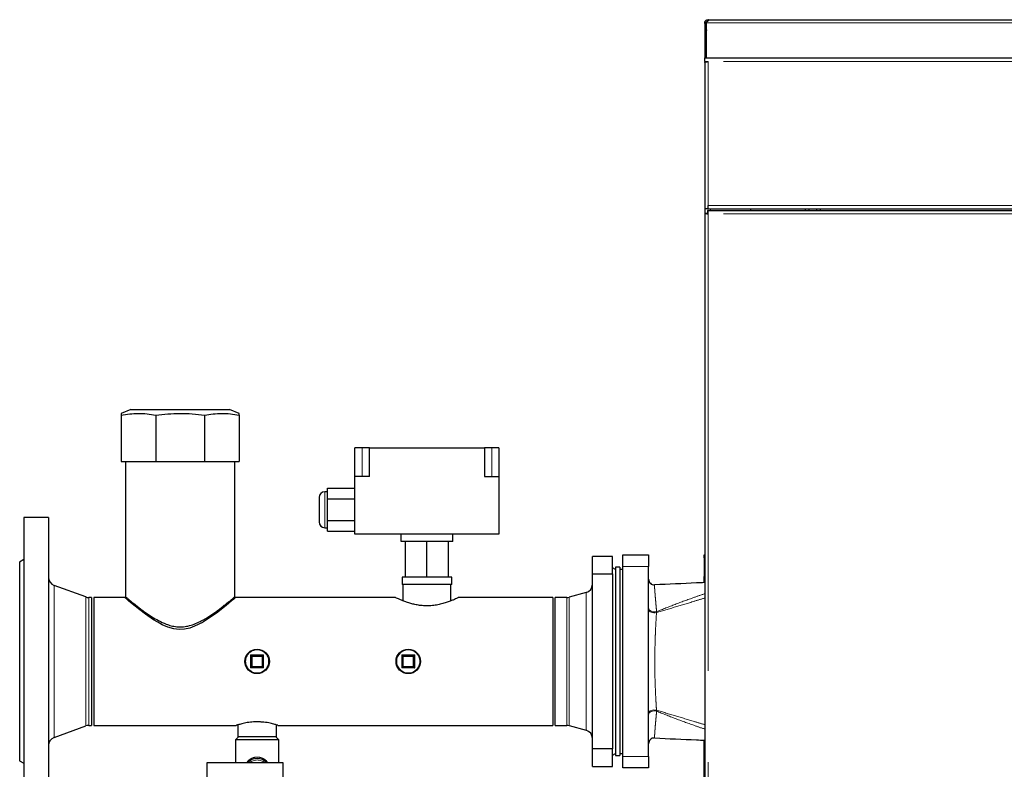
# Model space of a CAD drawing. Header units: millimetres. Extents: x 23 to 246, y 71 to 158.
# Tile 47 of 76: x 144 to 158, y 91 to 102. Entities that reach past the tile are written whole.
import ezdxf

# ---------------------------------------------------------------- set-up
doc = ezdxf.new("R2010")
doc.units = ezdxf.units.MM
doc.linetypes.add('PHANTOM', pattern=[12.7, 6.35, -1.27, 1.27, -1.27, 1.27, -1.27])

msp = doc.modelspace()

# ---------------------------------------------------------------- linework, layer by layer
at = {"color": 7, "linetype": 'Continuous', "lineweight": 25}
for p, q in [((153.876, 101.553), (153.876, 101.533)), ((153.876, 101.553), (153.887, 101.553)), ((153.887, 101.553), (190.808, 101.553)), ((153.831, 101.498), (153.831, 101.508)), ((153.831, 101.508), (153.851, 101.508)), ((153.851, 101.498), (153.831, 101.498)), ((153.831, 101.498), (153.831, 101.022)), ((153.851, 101.498), (153.851, 101.508)), ((153.851, 101.498), (153.851, 101.022)), ((153.857, 101.508), (153.857, 101.524)), ((153.857, 101.022), (153.857, 101.508)), ((153.851, 101.373), (153.857, 101.373)), ((153.831, 100.972), (153.831, 101.022)), ((153.831, 101.022), (153.881, 101.022)), ((153.881, 101.022), (173.141, 101.022)), ((153.831, 100.972), (153.881, 100.972)), ((153.831, 100.972), (153.831, 100.958)), ((153.831, 100.958), (153.831, 98.922)), ((153.856, 100.972), (153.856, 100.967)), ((153.857, 100.968), (153.857, 100.972)), ((153.881, 98.922), (153.881, 98.972)), ((153.881, 98.922), (153.831, 98.922)), ((153.831, 98.922), (153.831, 98.863)), ((153.831, 98.863), (153.831, 73.761)), ((153.831, 98.863), (153.856, 98.863)), ((153.871, 98.902), (153.871, 98.877)), ((153.871, 98.902), (173.152, 98.902)), ((153.881, 98.922), (173.141, 98.922)), ((154.471, 98.902), (154.471, 98.922)), ((155.228, 98.922), (155.228, 98.902)), ((155.279, 98.922), (155.279, 98.902)), ((155.383, 98.922), (155.383, 98.902)), ((155.435, 98.922), (155.435, 98.902)), ((145.854, 96.133), (145.721, 96.08)), ((145.854, 96.133), (147.229, 96.133)), ((147.362, 96.08), (147.229, 96.133)), ((145.721, 96.053), (145.721, 95.413)), ((146.202, 96.053), (146.202, 95.413)), ((146.881, 96.053), (146.881, 95.413)), ((147.361, 96.053), (147.361, 95.413)), ((149.071, 95.601), (148.971, 95.601)), ((148.971, 95.201), (148.971, 95.601)), ((149.171, 95.601), (149.071, 95.601)), ((149.171, 95.601), (150.771, 95.601)), ((149.171, 95.201), (149.171, 95.601)), ((150.771, 95.601), (150.771, 95.201)), ((150.871, 95.601), (150.771, 95.601)), ((150.971, 95.601), (150.871, 95.601)), ((150.971, 95.601), (150.971, 95.201)), ((145.721, 95.413), (146.202, 95.413)), ((145.78, 95.413), (145.78, 93.532)), ((146.202, 95.413), (146.881, 95.413)), ((146.881, 95.413), (147.361, 95.413)), ((147.302, 93.531), (147.302, 95.413)), ((148.971, 94.401), (148.971, 95.201)), ((149.171, 95.201), (148.971, 95.201)), ((150.771, 95.201), (150.971, 95.201)), ((150.971, 95.201), (150.971, 94.401)), ((148.591, 94.991), (148.551, 94.991)), ((148.591, 95.041), (148.971, 95.041)), ((148.591, 94.891), (148.591, 95.041)), ((148.471, 94.911), (148.471, 94.571)), ((148.591, 94.891), (148.971, 94.891)), ((148.591, 94.591), (148.591, 94.891)), ((144.711, 94.632), (144.371, 94.632)), ((144.371, 94.632), (144.371, 90.632)), ((144.711, 94.632), (144.711, 90.632)), ((148.591, 94.591), (148.971, 94.591)), ((148.591, 94.441), (148.591, 94.591)), ((148.551, 94.491), (148.591, 94.491)), ((148.591, 94.441), (148.971, 94.441)), ((150.971, 94.401), (148.971, 94.401)), ((149.611, 94.301), (149.611, 94.401)), ((150.331, 94.301), (149.611, 94.301)), ((149.671, 93.801), (149.671, 94.301)), ((149.971, 93.801), (149.971, 94.301)), ((150.271, 93.801), (150.271, 94.301)), ((150.331, 94.301), (150.331, 94.401)), ((144.371, 94.047), (144.311, 94.012)), ((144.311, 94.012), (144.311, 91.252)), ((152.551, 94.092), (152.271, 94.092)), ((152.271, 93.848), (152.271, 94.092)), ((152.551, 93.848), (152.551, 94.092)), ((152.691, 94.112), (153.051, 94.112)), ((152.691, 93.952), (152.691, 94.112)), ((153.051, 94.112), (153.051, 93.952)), ((153.825, 94.112), (153.831, 94.112)), ((153.825, 94.072), (153.825, 94.112)), ((153.825, 94.072), (153.825, 93.812)), ((152.591, 93.912), (152.551, 93.935)), ((152.651, 93.942), (152.591, 93.942)), ((152.591, 93.942), (152.591, 91.343)), ((152.651, 93.942), (152.651, 91.343)), ((152.691, 93.912), (152.651, 93.912)), ((152.691, 91.312), (152.691, 93.952)), ((153.051, 91.312), (153.051, 93.952)), ((149.625, 93.801), (149.625, 93.701)), ((149.671, 93.801), (149.625, 93.801)), ((149.971, 93.801), (149.671, 93.801)), ((150.271, 93.801), (149.971, 93.801)), ((150.318, 93.801), (150.271, 93.801)), ((150.318, 93.701), (150.318, 93.801)), ((152.271, 93.848), (152.551, 93.848)), ((152.271, 91.416), (152.271, 93.848)), ((152.551, 93.848), (152.551, 91.416)), ((153.825, 93.728), (153.825, 93.812)), ((153.831, 93.812), (153.825, 93.812)), ((145.229, 93.528), (144.79, 93.688)), ((149.971, 93.701), (149.625, 93.701)), ((149.637, 93.701), (149.637, 93.474)), ((150.318, 93.701), (149.971, 93.701)), ((150.305, 93.474), (150.305, 93.701)), ((145.311, 93.521), (145.271, 93.521)), ((145.311, 93.521), (145.311, 91.743)), ((145.771, 93.521), (145.341, 93.521)), ((145.341, 93.521), (145.341, 91.743)), ((149.533, 93.521), (147.311, 93.521)), ((151.721, 93.521), (150.411, 93.521)), ((151.721, 93.521), (151.721, 91.743)), ((151.915, 93.521), (151.751, 93.521)), ((151.751, 91.743), (151.751, 93.521)), ((152.183, 93.588), (151.947, 93.525)), ((147.531, 92.552), (147.531, 92.712)), ((147.531, 92.712), (147.691, 92.712)), ((147.691, 92.712), (147.681, 92.702)), ((147.691, 92.712), (147.701, 92.722)), ((147.691, 92.712), (147.691, 92.552)), ((149.631, 92.552), (149.631, 92.712)), ((149.641, 92.702), (149.631, 92.712)), ((149.631, 92.712), (149.791, 92.712)), ((149.791, 92.712), (149.791, 92.552)), ((147.691, 92.552), (147.531, 92.552)), ((149.791, 92.552), (149.631, 92.552)), ((144.79, 91.576), (145.229, 91.736)), ((145.271, 91.743), (145.311, 91.743)), ((145.341, 91.743), (147.322, 91.743)), ((147.341, 91.749), (147.341, 91.582)), ((147.881, 91.582), (147.881, 91.749)), ((147.9, 91.743), (151.721, 91.743)), ((151.751, 91.743), (151.915, 91.743)), ((151.947, 91.739), (152.183, 91.676)), ((147.351, 91.582), (147.311, 91.542)), ((147.311, 91.542), (147.311, 91.222)), ((147.911, 91.542), (147.311, 91.542)), ((147.881, 91.582), (147.341, 91.582)), ((147.911, 91.542), (147.871, 91.582)), ((147.911, 91.222), (147.911, 91.542)), ((152.551, 91.416), (152.271, 91.416)), ((152.271, 91.172), (152.271, 91.416)), ((152.551, 91.172), (152.551, 91.416)), ((153.825, 85.232), (153.825, 91.536)), ((152.551, 91.329), (152.591, 91.352)), ((152.591, 91.343), (152.591, 91.322)), ((152.591, 91.322), (152.651, 91.322)), ((152.651, 91.352), (152.691, 91.352)), ((152.651, 91.343), (152.651, 91.322)), ((152.691, 91.152), (152.691, 91.312)), ((153.051, 91.312), (153.051, 91.152)), ((144.311, 91.252), (144.371, 91.218)), ((147.971, 91.222), (146.911, 91.222)), ((146.911, 91.222), (146.911, 90.982)), ((147.971, 90.982), (147.971, 91.222)), ((152.271, 91.172), (152.551, 91.172)), ((153.051, 91.152), (152.691, 91.152))]:
    msp.add_line(p, q, dxfattribs=at)
at = {"color": 8, "linetype": 'PHANTOM', "lineweight": 18}
for p, q in [((153.857, 101.508), (190.763, 101.508)), ((153.881, 100.972), (153.881, 98.972)), ((173.141, 100.972), (153.881, 100.972)), ((153.881, 98.972), (173.141, 98.972)), ((153.881, 98.852), (153.881, 73.772)), ((173.141, 98.852), (153.881, 98.852)), ((153.911, 98.922), (153.911, 98.902)), ((149.071, 95.201), (149.071, 95.601)), ((150.871, 95.201), (150.871, 95.601)), ((148.551, 94.991), (148.551, 94.491)), ((153.831, 94.072), (153.825, 94.072)), ((153.051, 93.952), (152.691, 93.952)), ((144.79, 93.688), (144.79, 91.576)), ((145.229, 93.528), (145.229, 91.736)), ((145.271, 93.521), (145.271, 91.743)), ((151.915, 91.743), (151.915, 93.521)), ((151.947, 91.739), (151.947, 93.525)), ((152.183, 91.676), (152.183, 93.588)), ((153.161, 93.31), (153.163, 93.324)), ((147.521, 92.722), (147.701, 92.722)), ((147.521, 92.542), (147.521, 92.722)), ((147.541, 92.702), (147.541, 92.562)), ((147.681, 92.702), (147.541, 92.702)), ((147.681, 92.562), (147.681, 92.702)), ((147.701, 92.722), (147.701, 92.542)), ((149.621, 92.542), (149.621, 92.722)), ((149.621, 92.722), (149.801, 92.722)), ((149.641, 92.702), (149.641, 92.562)), ((149.781, 92.702), (149.641, 92.702)), ((149.781, 92.562), (149.781, 92.702)), ((149.801, 92.722), (149.801, 92.542)), ((147.701, 92.542), (147.521, 92.542)), ((147.541, 92.562), (147.681, 92.562)), ((149.801, 92.542), (149.621, 92.542)), ((149.641, 92.562), (149.781, 92.562)), ((153.163, 91.941), (153.161, 91.954)), ((152.691, 91.312), (153.051, 91.312))]:
    msp.add_line(p, q, dxfattribs=at)
at = {"color": 7, "linetype": 'Continuous', "lineweight": 25, "flags": 128}
for points in [[(147.311, 93.521), (147.304, 93.515), (147.285, 93.498), (147.254, 93.472), (147.211, 93.436), (147.157, 93.391), (147.112, 93.355), (147.063, 93.317), (146.95, 93.236), (146.852, 93.174), (146.742, 93.12), (146.674, 93.096), (146.601, 93.08), (146.528, 93.077), (146.452, 93.085), (146.37, 93.109), (146.291, 93.142), (146.229, 93.176), (146.17, 93.211), (146.06, 93.287), (145.961, 93.363), (145.916, 93.399), (145.876, 93.433), (145.83, 93.471), (145.795, 93.501), (145.778, 93.516), (145.771, 93.521), (145.771, 93.521)], [(147.531, 92.712), (147.532, 92.712), (147.532, 92.712), (147.533, 92.711), (147.534, 92.71), (147.535, 92.709), (147.536, 92.707), (147.538, 92.706), (147.54, 92.704), (147.541, 92.702)], [(149.781, 92.702), (149.783, 92.704), (149.785, 92.706), (149.787, 92.708), (149.789, 92.709), (149.79, 92.71), (149.791, 92.711), (149.791, 92.712), (149.791, 92.712)], [(147.541, 92.562), (147.539, 92.56), (147.538, 92.558), (147.536, 92.557), (147.534, 92.555), (147.533, 92.554), (147.532, 92.553), (147.532, 92.552), (147.531, 92.552)], [(147.681, 92.562), (147.683, 92.56), (147.685, 92.558), (147.687, 92.557), (147.689, 92.555), (147.69, 92.554), (147.691, 92.553), (147.691, 92.552), (147.691, 92.552)], [(147.701, 92.542), (147.699, 92.544), (147.698, 92.546), (147.696, 92.548), (147.694, 92.549), (147.693, 92.55), (147.692, 92.551), (147.692, 92.552), (147.691, 92.552)], [(149.631, 92.552), (149.632, 92.552), (149.632, 92.553), (149.633, 92.553), (149.634, 92.554), (149.635, 92.556), (149.636, 92.557), (149.638, 92.559), (149.64, 92.56), (149.641, 92.562)], [(149.781, 92.562), (149.783, 92.56), (149.785, 92.559), (149.786, 92.557), (149.788, 92.556), (149.789, 92.554), (149.79, 92.553), (149.791, 92.553), (149.791, 92.552), (149.791, 92.552)], [(149.791, 92.552), (149.792, 92.552), (149.792, 92.552), (149.793, 92.551), (149.794, 92.55), (149.795, 92.549), (149.796, 92.547), (149.798, 92.546), (149.8, 92.544), (149.801, 92.542)]]:
    msp.add_lwpolyline(points, dxfattribs=at)
at = {"color": 8, "linetype": 'PHANTOM', "lineweight": 18, "flags": 128}
for points in [[(153.051, 93.375), (153.054, 93.362), (153.061, 93.349), (153.072, 93.338), (153.087, 93.329), (153.105, 93.323), (153.124, 93.32), (153.144, 93.32), (153.163, 93.324)], [(153.161, 93.31), (153.142, 93.308), (153.123, 93.308), (153.104, 93.31), (153.086, 93.315), (153.072, 93.322), (153.061, 93.33), (153.054, 93.34), (153.051, 93.35)], [(153.161, 91.954), (153.142, 91.956), (153.123, 91.957), (153.104, 91.954), (153.086, 91.949), (153.072, 91.943), (153.061, 91.934), (153.054, 91.924), (153.051, 91.914)], [(153.163, 91.941), (153.144, 91.944), (153.124, 91.945), (153.105, 91.942), (153.087, 91.936), (153.072, 91.927), (153.061, 91.915), (153.054, 91.903), (153.051, 91.889)]]:
    msp.add_lwpolyline(points, dxfattribs=at)
at = {"color": 7, "linetype": 'Continuous', "lineweight": 25}
for centre in [(147.611, 92.632), (149.711, 92.632)]:
    msp.add_circle(centre, 0.17, dxfattribs=at)
at = {"color": 8, "linetype": 'PHANTOM', "lineweight": 18}
for centre in [(147.611, 92.632), (149.711, 92.632)]:
    msp.add_circle(centre, 0.16, dxfattribs=at)
at = {"color": 7, "linetype": 'Continuous', "lineweight": 25}
for centre, radius, start, end in [((148.551, 94.911), 0.08, 90, 180), ((148.551, 94.571), 0.08, 180, 270), ((144.831, 93.801), 0.12, 180, 250), ((153.131, 93.776), 0.08, 180, 272.5742), ((152.151, 93.704), 0.12, 285, 0), ((145.271, 93.641), 0.12, 250, 270), ((151.915, 93.641), 0.12, 270, 285), ((153.001, 98.189), 7.741, 224.9357, 225.0404), ((155.101, 98.189), 7.741, 224.9357, 225.0404), ((144.322, 98.189), 7.741, 314.9596, 315.0643), ((149.379, 90.695), 2.62, 134.8436, 135.1529), ((151.479, 90.695), 2.62, 134.8436, 135.1529), ((145.271, 91.623), 0.12, 90, 110), ((151.915, 91.623), 0.12, 75, 90), ((152.151, 91.56), 0.12, 0, 75), ((144.831, 91.463), 0.12, 110, 180), ((153.131, 91.488), 0.08, 87.3868, 179.9116), ((147.611, 91.102), 0.18, 41.8103, 138.1897)]:
    msp.add_arc(centre, radius, start, end, dxfattribs=at)
at = {"color": 8, "linetype": 'PHANTOM', "lineweight": 18}
msp.add_arc((147.611, 91.102), 0.16, 48.5904, 131.4096, dxfattribs=at)
at = {"color": 7, "linetype": 'Continuous', "lineweight": 25}
for points, knots in [([(153.831, 101.508), (153.832, 101.51), (153.832, 101.516), (153.834, 101.524), (153.838, 101.533), (153.844, 101.54), (153.852, 101.546), (153.86, 101.55), (153.869, 101.553), (153.874, 101.553), (153.876, 101.553)], [0, 0, 0, 0, 0.115373, 0.238976, 0.368197, 0.499997, 0.631889, 0.760899, 0.883225, 1, 1, 1, 1]), ([(153.851, 101.508), (153.852, 101.509), (153.852, 101.512), (153.853, 101.517), (153.855, 101.522), (153.859, 101.526), (153.863, 101.529), (153.867, 101.531), (153.872, 101.533), (153.875, 101.533), (153.876, 101.533)], [0, 0, 0, 0, 0.124773, 0.24996, 0.375058, 0.499973, 0.624944, 0.749934, 0.873786, 1, 1, 1, 1]), ([(153.887, 101.553), (153.887, 101.553), (153.886, 101.552), (153.885, 101.549), (153.882, 101.544), (153.878, 101.538), (153.874, 101.532), (153.869, 101.528), (153.863, 101.525), (153.859, 101.524), (153.857, 101.524)], [0, 0, 0, 0, 0.156767, 0.309492, 0.454378, 0.588141, 0.708908, 0.816011, 0.910743, 1, 1, 1, 1]), ([(153.857, 101.412), (153.856, 101.411), (153.851, 101.399), (153.851, 101.385), (153.851, 101.373)], [0, 0, 0, 0, 0.082712, 1, 1, 1, 1]), ([(153.831, 100.958), (153.832, 100.959), (153.833, 100.961), (153.842, 100.964), (153.855, 100.967), (153.869, 100.97), (153.878, 100.972), (153.881, 100.972)], [0, 0, 0, 0, 0.218171, 0.436309, 0.654479, 0.872647, 1, 1, 1, 1]), ([(153.831, 98.863), (153.832, 98.862), (153.834, 98.86), (153.845, 98.858), (153.862, 98.855), (153.875, 98.853), (153.881, 98.852)], [0, 0, 0, 0, 0.250025, 0.499982, 0.74999, 1, 1, 1, 1]), ([(153.856, 98.863), (153.857, 98.862), (153.858, 98.86), (153.863, 98.858), (153.872, 98.855), (153.878, 98.853), (153.881, 98.852)], [0, 0, 0, 0, 0.249977, 0.499972, 0.749999, 1, 1, 1, 1]), ([(153.881, 98.852), (153.881, 98.859), (153.879, 98.872), (153.876, 98.888), (153.873, 98.9), (153.871, 98.901), (153.871, 98.902)], [0, 0, 0, 0, 0.249982, 0.500002, 0.749973, 1, 1, 1, 1]), ([(153.881, 98.852), (153.881, 98.855), (153.879, 98.862), (153.876, 98.87), (153.873, 98.876), (153.871, 98.877), (153.871, 98.877)], [0, 0, 0, 0, 0.249975, 0.500024, 0.75001, 1, 1, 1, 1]), ([(145.721, 96.053), (145.761, 96.06), (145.84, 96.075), (145.96, 96.082), (146.081, 96.076), (146.161, 96.06), (146.202, 96.053)], [0, 0, 0, 0, 0.247, 0.493939, 0.746936, 1, 1, 1, 1]), ([(145.721, 96.08), (145.721, 96.078), (145.721, 96.076), (145.721, 96.06), (145.721, 96.053)], [0, 0, 0, 0, 0.493865, 1, 1, 1, 1]), ([(146.202, 96.053), (146.257, 96.06), (146.369, 96.075), (146.539, 96.082), (146.71, 96.076), (146.824, 96.06), (146.881, 96.053)], [0, 0, 0, 0, 0.247001, 0.49394, 0.746937, 1, 1, 1, 1]), ([(146.881, 96.053), (146.92, 96.06), (146.999, 96.075), (147.119, 96.082), (147.24, 96.076), (147.321, 96.06), (147.361, 96.053)], [0, 0, 0, 0, 0.247, 0.493939, 0.746935, 1, 1, 1, 1]), ([(147.361, 96.053), (147.361, 96.06), (147.361, 96.074), (147.361, 96.082), (147.361, 96.08), (147.361, 96.08)], [0, 0, 0, 0, 0.49401, 0.98788, 1, 1, 1, 1]), ([(153.831, 93.728), (153.793, 93.726), (153.561, 93.716), (153.329, 93.705), (153.135, 93.696)], [0, 0, 0, 0, 0.164947, 1, 1, 1, 1]), ([(153.825, 93.812), (153.826, 93.811), (153.826, 93.808), (153.83, 93.806), (153.831, 93.805)], [0, 0, 0, 0, 0.638105, 1, 1, 1, 1]), ([(145.781, 93.532), (145.78, 93.532), (145.778, 93.534), (145.786, 93.527), (145.806, 93.511), (145.838, 93.484), (145.882, 93.448), (145.932, 93.408), (145.983, 93.369), (146.05, 93.319), (146.134, 93.26), (146.24, 93.198), (146.331, 93.154), (146.417, 93.127), (146.493, 93.113), (146.571, 93.111), (146.653, 93.123), (146.737, 93.149), (146.814, 93.184), (146.882, 93.22), (146.961, 93.269), (147.034, 93.319), (147.099, 93.368), (147.145, 93.404), (147.187, 93.437), (147.228, 93.47), (147.265, 93.5), (147.291, 93.522), (147.303, 93.533), (147.301, 93.531), (147.301, 93.531)], [0, 0, 0, 0, 0.000426, 0.042558, 0.080536, 0.119469, 0.160645, 0.20265, 0.233282, 0.263918, 0.326889, 0.373568, 0.421212, 0.450868, 0.481223, 0.510939, 0.541721, 0.578079, 0.61544, 0.645074, 0.674717, 0.735559, 0.766172, 0.796781, 0.828451, 0.860113, 0.901725, 0.944446, 0.986105, 1, 1, 1, 1]), ([(149.971, 93.405), (149.949, 93.405), (149.903, 93.406), (149.836, 93.416), (149.773, 93.429), (149.715, 93.446), (149.661, 93.464), (149.613, 93.483), (149.574, 93.501), (149.547, 93.514), (149.533, 93.521), (149.533, 93.52), (149.533, 93.52)], [0, 0, 0, 0, 0.096608, 0.196304, 0.292844, 0.391803, 0.496146, 0.60314, 0.7139, 0.828346, 0.931228, 1, 1, 1, 1]), ([(150.411, 93.521), (150.41, 93.521), (150.409, 93.52), (150.394, 93.512), (150.37, 93.501), (150.336, 93.486), (150.292, 93.468), (150.238, 93.449), (150.175, 93.43), (150.104, 93.415), (150.035, 93.406), (149.99, 93.405), (149.971, 93.405)], [0, 0, 0, 0, 0.091951, 0.185683, 0.281931, 0.379883, 0.480203, 0.587633, 0.697999, 0.807879, 0.92173, 1, 1, 1, 1]), ([(147.9, 91.743), (147.901, 91.743), (147.901, 91.743), (147.893, 91.746), (147.878, 91.75), (147.856, 91.757), (147.827, 91.765), (147.792, 91.773), (147.751, 91.781), (147.706, 91.787), (147.658, 91.791), (147.609, 91.792), (147.562, 91.791), (147.516, 91.787), (147.474, 91.781), (147.434, 91.774), (147.399, 91.765), (147.368, 91.757), (147.345, 91.751), (147.329, 91.746), (147.321, 91.743), (147.322, 91.743), (147.322, 91.743)], [0, 0, 0, 0, 0.028751, 0.078933, 0.130534, 0.181415, 0.233648, 0.286796, 0.341441, 0.39519, 0.450637, 0.502052, 0.555063, 0.6049, 0.656104, 0.707505, 0.76027, 0.813956, 0.869215, 0.922451, 0.977378, 1, 1, 1, 1]), ([(153.135, 91.568), (153.329, 91.559), (153.561, 91.549), (153.793, 91.538), (153.831, 91.536)], [0, 0, 0, 0, 0.834731, 1, 1, 1, 1])]:
    msp.add_open_spline(points, degree=3, knots=knots, dxfattribs=at)
at = {"color": 8, "linetype": 'PHANTOM', "lineweight": 18}
for points, knots in [([(153.135, 93.695), (153.135, 93.696), (153.134, 93.697), (153.134, 93.689), (153.134, 93.671), (153.135, 93.643), (153.138, 93.609), (153.141, 93.566), (153.146, 93.508), (153.153, 93.429), (153.159, 93.359), (153.163, 93.324)], [0, 0, 0, 0, 0.018541, 0.141443, 0.265639, 0.367973, 0.470313, 0.57552, 0.680737, 0.839358, 1, 1, 1, 1]), ([(153.831, 93.513), (153.783, 93.498), (153.647, 93.456), (153.423, 93.389), (153.248, 93.337), (153.161, 93.31)], [0, 0, 0, 0, 0.215445, 0.607668, 1, 1, 1, 1]), ([(153.163, 93.324), (153.248, 93.358), (153.42, 93.426), (153.643, 93.508), (153.781, 93.556), (153.831, 93.573)], [0, 0, 0, 0, 0.387759, 0.775741, 1, 1, 1, 1]), ([(153.161, 93.31), (153.158, 93.267), (153.153, 93.18), (153.147, 93.056), (153.142, 92.942), (153.14, 92.841), (153.138, 92.737), (153.137, 92.626), (153.138, 92.506), (153.14, 92.386), (153.144, 92.271), (153.149, 92.162), (153.154, 92.056), (153.159, 91.988), (153.161, 91.954)], [0, 0, 0, 0, 0.104133, 0.209428, 0.281086, 0.352736, 0.426367, 0.499997, 0.587582, 0.676093, 0.755865, 0.83565, 0.917821, 1, 1, 1, 1]), ([(153.161, 91.954), (153.248, 91.928), (153.423, 91.875), (153.647, 91.809), (153.783, 91.767), (153.831, 91.752)], [0, 0, 0, 0, 0.392207, 0.784555, 1, 1, 1, 1]), ([(153.163, 91.941), (153.159, 91.905), (153.154, 91.847), (153.148, 91.778), (153.143, 91.725), (153.14, 91.679), (153.137, 91.641), (153.135, 91.61), (153.134, 91.587), (153.134, 91.573), (153.134, 91.567), (153.135, 91.569), (153.135, 91.569)], [0, 0, 0, 0, 0.160815, 0.26244, 0.36406, 0.468129, 0.572191, 0.673051, 0.773906, 0.877682, 0.981456, 1, 1, 1, 1]), ([(153.831, 91.691), (153.781, 91.709), (153.643, 91.756), (153.42, 91.838), (153.248, 91.906), (153.163, 91.941)], [0, 0, 0, 0, 0.224268, 0.612046, 1, 1, 1, 1]), ([(147.464, 91.222), (147.47, 91.231), (147.482, 91.249), (147.508, 91.27), (147.544, 91.291), (147.577, 91.3), (147.617, 91.303), (147.659, 91.299), (147.71, 91.275), (147.744, 91.249), (147.756, 91.227), (147.759, 91.222)], [0, 0, 0, 0, 0.092586, 0.192001, 0.291287, 0.44376, 0.475194, 0.631068, 0.78275, 0.952652, 1, 1, 1, 1])]:
    msp.add_open_spline(points, degree=3, knots=knots, dxfattribs=at)

doc.saveas('drawing.dxf')
